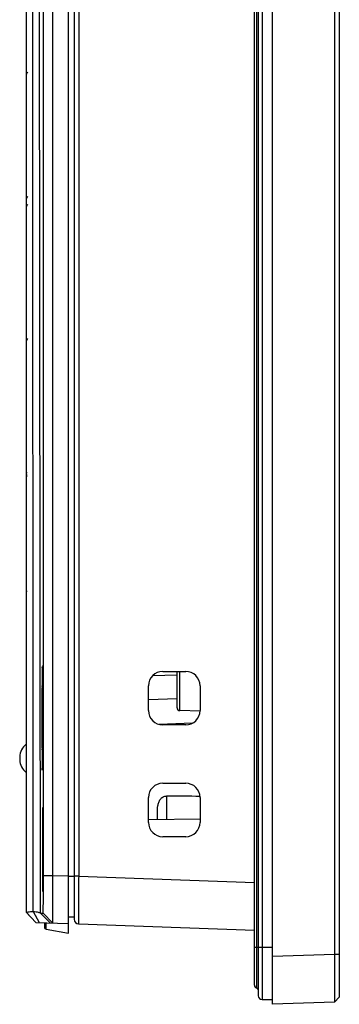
# Model space of a CAD drawing. Header units: millimetres. Extents: x 0 to 1682, y 0 to 1188.
# Tile 10 of 59: x 169 to 202, y 504 to 607. Entities that reach past the tile are written whole.
import ezdxf

# ---------------------------------------------------------------- set-up
doc = ezdxf.new("R2010")
doc.units = ezdxf.units.MM
doc.header["$LTSCALE"] = 92.51
for name, color, linetype in [('CAMERA_BRK-RTW-SHAPE', 7, 'CONTINUOUS'), ('FRONT_BEZEL-RT1951WD-SHAPE', 7, 'CONTINUOUS'), ('GASKET-RT1951WD_BASE-SHAPE', 7, 'CONTINUOUS'), ('REAR_CASE-RT1951WD-SHAPE', 7, 'CONTINUOUS')]:
    doc.layers.add(name, color=color, linetype=linetype)

msp = doc.modelspace()

# ---------------------------------------------------------------- linework, layer by layer
at = {"layer": 'CAMERA_BRK-RTW-SHAPE', "color": 7, "linetype": 'Continuous'}
msp.add_line((168.564579, 529.49285), (168.564579, 529.19285), dxfattribs=at)
for centre, start, end in [((170.164579, 529.49285), 124.32097581, 180), ((170.164579, 529.19285), 180, 235.67902419)]:
    msp.add_arc(centre, 1.6, start, end, dxfattribs=at)
at = {"layer": 'FRONT_BEZEL-RT1951WD-SHAPE', "color": 7, "linetype": 'Continuous'}
for p, q in [((195.064579, 503.59285), (195.064579, 831.99285)), ((202.064579, 831.248404), (202.064579, 504.337295)), ((201.564883, 826.7689), (201.564883, 508.816799)), ((174.264579, 823.083653), (174.264579, 512.502046)), ((174.747129, 818.586395), (174.747129, 516.999305)), ((183.564579, 538.44285), (185.964579, 538.44285)), ((185.064579, 534.640249), (185.064579, 538.44285)), ((185.356726, 534.340352), (185.356726, 538.44285)), ((185.064579, 538.064072), (182.476626, 537.973698)), ((182.064579, 534.34285), (182.064579, 536.94285)), ((187.464579, 536.94285), (187.464579, 534.34285)), ((185.064579, 535.565595), (182.064579, 535.460832)), ((187.463069, 534.285195), (185.356726, 534.340352)), ((186.663211, 533.017089), (183.172532, 532.895192)), ((185.964579, 532.84285), (183.564579, 532.84285)), ((183.564579, 526.74285), (185.964579, 526.74285)), ((182.064579, 522.64285), (182.064579, 525.24285)), ((183.947126, 525.402072), (183.947126, 522.926949)), ((187.464579, 525.24285), (187.464579, 522.64285)), ((187.464579, 522.988346), (182.064579, 522.894089)), ((185.964579, 521.14285), (183.564579, 521.14285)), ((174.747129, 516.999305), (174.264579, 516.999305)), ((174.747129, 516.999305), (193.164579, 516.356153)), ((174.747129, 512.002351), (193.164579, 511.359199)), ((201.564883, 508.816799), (195.064579, 508.589804)), ((202.064579, 508.816799), (201.564883, 508.816799)), ((202.064579, 504.337295), (201.564883, 503.819845)), ((201.564948, 503.81988), (202.064579, 504.337295)), ((201.564883, 503.819845), (195.064579, 503.59285))]:
    msp.add_line(p, q, dxfattribs=at)
for centre, radius, start, end in [((183.564579, 536.94285), 1.5, 90, 180), ((185.964579, 536.94285), 1.5, 0, 90), ((183.564579, 534.34285), 1.5, 180, 270), ((185.364579, 534.640249), 0.3, 180, 268.5), ((185.964579, 534.34285), 1.5, 270, 360), ((183.564579, 525.24285), 1.5, 90, 180), ((185.964579, 525.24285), 1.5, 0, 90), ((183.564579, 522.64285), 1.5, 180, 270), ((185.964579, 522.64285), 1.5, 270, 360), ((174.764579, 512.502046), 0.5, 180, 268)]:
    msp.add_arc(centre, radius, start, end, dxfattribs=at)
msp.add_ellipse((160.763638, 523.59285), major_axis=(64.153674, 0), ratio=0.0302453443, start_param=1.1415039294, end_param=1.2010549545, dxfattribs=at)
for points, knots in [([(183.036045, 522.910981), (183.002668, 523.154687), (182.987325, 523.647682), (183.015592, 524.264575), (183.133412, 524.74447), (183.301986, 525.076978), (183.576354, 525.336012), (183.825281, 525.403501), (183.947126, 525.402072)], [0, 0, 0, 0, 0.2505489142, 0.5010316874, 0.6262770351, 0.7512972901, 0.8758835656, 1, 1, 1, 1]), ([(174.747129, 516.999305), (174.745997, 516.674343), (174.743991, 516.03692), (174.741724, 515.111516), (174.740303, 514.258658), (174.739837, 513.608492), (174.739981, 513.148937), (174.740322, 512.85778), (174.740866, 512.606491), (174.741685, 512.397586), (174.742441, 512.250717), (174.743439, 512.15615), (174.743736, 512.102033), (174.745254, 512.061241), (174.744002, 512.02872), (174.748079, 512.015084), (174.745095, 512.002426), (174.747129, 512.002351)], [0, 0, 0, 0, 0.195092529, 0.3826805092, 0.5555703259, 0.7071085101, 0.7730097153, 0.8314639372, 0.8819090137, 0.9238602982, 0.95691537, 0.9700045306, 0.9807576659, 0.989150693, 0.9951613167, 0.9987781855, 1, 1, 1, 1]), ([(201.564883, 508.816799), (201.566054, 508.492384), (201.568128, 507.856122), (201.570473, 506.93242), (201.571944, 506.081067), (201.572435, 505.431848), (201.572286, 504.972678), (201.571956, 504.68142), (201.571348, 504.4298), (201.570654, 504.220132), (201.569399, 504.054706), (201.568887, 503.944722), (201.567132, 503.88057), (201.567634, 503.849123), (201.564736, 503.831531), (201.566559, 503.821547), (201.564948, 503.81988)], [0, 0, 0, 0, 0.1947663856, 0.3819864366, 0.5545521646, 0.7058829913, 0.7717485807, 0.8302194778, 0.8807384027, 0.9228218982, 0.9560629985, 0.9801414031, 0.9886714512, 0.9948309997, 0.9986082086, 1, 1, 1, 1])]:
    msp.add_open_spline(points, degree=3, knots=knots, dxfattribs=at)
at = {"layer": 'GASKET-RT1951WD_BASE-SHAPE', "color": 7, "linetype": 'Continuous'}
for p, q in [((193.564579, 831.09285), (193.564579, 504.49285)), ((193.964579, 831.49285), (193.964579, 504.09285)), ((193.164579, 505.59285), (193.164579, 829.99285)), ((193.404579, 505.298911), (193.404579, 830.286788)), ((193.164579, 509.59285), (195.064579, 509.59285)), ((193.964579, 504.09285), (195.064579, 504.09285))]:
    msp.add_line(p, q, dxfattribs=at)
for centre, radius, start, end in [((193.464579, 505.59285), 0.3, 180, 258.46304097), ((193.364579, 505.102952), 0.2, 0, 78.46304097), ((193.964579, 504.49285), 0.4, 180, 270)]:
    msp.add_arc(centre, radius, start, end, dxfattribs=at)
at = {"layer": 'REAR_CASE-RT1951WD-SHAPE', "color": 7, "linetype": 'Continuous'}
for p, q in [((173.664579, 511.040154), (173.664579, 823.545545)), ((171.054659, 517.09335), (171.054659, 818.492349)), ((172.054024, 517.09335), (172.054024, 818.492349)), ((169.264579, 513.193806), (169.264634, 647.254737)), ((170.747476, 513.142022), (170.594717, 637.233949)), ((169.986769, 513.322664), (169.912619, 636.974284)), ((169.264572, 559.318806), (169.264575, 559.241753)), ((169.264573, 559.133843), (169.264578, 559.076179)), ((169.264577, 558.986418), (169.264579, 558.967354)), ((170.914584, 538.204444), (170.914549, 538.05877)), ((170.916289, 538.337481), (170.916208, 538.204435)), ((170.953384, 538.204435), (170.916208, 538.204435)), ((170.918036, 538.457511), (170.917919, 538.337459)), ((170.951674, 538.337459), (170.917919, 538.337459)), ((170.91982, 538.564204), (170.919675, 538.457479)), ((170.949917, 538.457479), (170.919675, 538.457479)), ((170.921635, 538.657269), (170.921473, 538.564165)), ((170.948119, 538.564165), (170.921473, 538.564165)), ((170.923477, 538.736449), (170.923308, 538.657226)), ((170.948119, 538.657226), (170.923308, 538.657226)), ((170.92534, 538.801529), (170.925174, 538.736405)), ((170.946284, 538.736405), (170.925174, 538.736405)), ((170.927217, 538.85233), (170.927067, 538.801486)), ((170.928981, 538.85229), (170.928736, 538.888612)), ((170.929105, 538.888711), (170.928981, 538.85229)), ((170.943608, 538.946066), (170.942525, 538.801486)), ((170.944253, 538.80149), (170.943912, 538.935614)), ((170.945552, 538.872672), (170.944418, 538.736405)), ((170.946115, 538.736405), (170.945851, 538.859957)), ((170.947466, 538.784807), (170.946284, 538.657226)), ((170.947957, 538.657226), (170.947761, 538.769863)), ((170.949346, 538.682711), (170.948119, 538.564165)), ((170.949772, 538.564165), (170.949635, 538.665579)), ((170.951186, 538.566664), (170.949917, 538.457479)), ((170.951556, 538.457479), (170.951468, 538.547391)), ((170.952981, 538.436985), (170.951674, 538.337459)), ((170.953303, 538.337459), (170.953255, 538.415623)), ((170.954378, 538.270787), (170.953384, 538.204435)), ((170.955024, 538.138183), (170.954992, 538.270636)), ((170.905497, 537.147763), (170.905905, 536.943981)), ((170.906836, 537.362531), (170.907169, 537.15597)), ((170.962423, 537.15597), (170.907169, 537.15597)), ((170.908273, 537.550033), (170.908509, 537.358193)), ((170.961084, 537.358193), (170.908509, 537.358193)), ((170.909765, 537.73111), (170.90992, 537.550096)), ((170.959672, 537.550096), (170.90992, 537.550096)), ((170.911318, 537.900843), (170.9114, 537.731152)), ((170.958192, 537.731152), (170.9114, 537.731152)), ((170.912925, 538.058765), (170.912945, 537.900865)), ((170.956648, 537.900865), (170.912945, 537.900865)), ((170.955044, 538.05877), (170.914549, 538.05877)), ((170.956656, 537.969885), (170.956674, 538.112827)), ((170.95822, 537.789589), (170.958295, 537.94263)), ((170.959713, 537.597788), (170.959852, 537.76051)), ((170.961129, 537.39501), (170.961341, 537.566967)), ((170.962465, 537.181809), (170.962756, 537.362531)), ((170.963717, 536.95877), (170.964095, 537.147763)), ((170.900977, 536.197529), (170.968615, 536.197529)), ((170.900977, 536.197529), (170.901672, 536.010349)), ((170.902601, 536.25535), (170.901126, 536.236873)), ((170.901126, 536.236873), (170.968615, 536.236873)), ((170.901975, 536.447482), (170.967617, 536.447482)), ((170.901975, 536.447482), (170.902601, 536.25535)), ((170.903618, 536.493053), (170.902139, 536.485654)), ((170.968615, 536.25535), (170.902601, 536.25535)), ((170.903063, 536.68961), (170.964872, 536.68961)), ((170.903063, 536.68961), (170.903618, 536.493053)), ((170.967617, 536.493053), (170.903618, 536.493053)), ((170.904238, 536.923251), (170.963687, 536.923251)), ((170.904238, 536.923251), (170.90472, 536.722806)), ((170.964872, 536.722806), (170.90472, 536.722806)), ((170.963687, 536.943981), (170.905905, 536.943981)), ((170.964467, 536.493053), (170.964467, 536.958769)), ((170.964467, 530.700045), (170.964467, 536.485654)), ((170.964872, 536.722806), (170.965354, 536.923251)), ((170.965975, 536.493053), (170.966529, 536.68961)), ((170.966992, 536.25535), (170.967617, 536.447482)), ((170.968466, 536.236873), (170.966992, 536.25535)), ((170.96792, 536.010349), (170.968615, 536.197529)), ((170.897935, 535.133458), (170.971657, 535.133458)), ((170.897935, 535.133458), (170.898887, 534.971061)), ((170.89944, 535.238365), (170.898024, 535.176384)), ((170.898024, 535.176384), (170.971657, 535.176384)), ((170.898549, 535.407671), (170.971043, 535.407671)), ((170.898549, 535.407671), (170.89944, 535.238365)), ((170.900089, 535.501159), (170.898653, 535.449873)), ((170.898653, 535.449873), (170.971043, 535.449873)), ((170.899262, 535.67691), (170.970331, 535.67691)), ((170.899262, 535.67691), (170.900089, 535.501159)), ((170.900834, 535.758722), (170.899381, 535.718272)), ((170.899381, 535.718272), (170.970331, 535.718272)), ((170.971568, 535.238365), (170.89944, 535.238365)), ((170.900072, 535.940437), (170.96952, 535.940437)), ((170.900072, 535.940437), (170.900834, 535.758722)), ((170.971043, 535.501159), (170.900089, 535.501159)), ((170.901672, 536.010349), (170.900206, 535.980845)), ((170.900206, 535.980845), (170.96952, 535.980845)), ((170.970331, 535.758722), (170.900834, 535.758722)), ((170.96952, 536.010349), (170.901672, 536.010349)), ((170.969386, 535.980845), (170.96792, 536.010349)), ((170.968758, 535.758722), (170.96952, 535.940437)), ((170.970211, 535.718272), (170.968758, 535.758722)), ((170.969503, 535.501159), (170.970331, 535.67691)), ((170.970939, 535.449873), (170.969503, 535.501159)), ((170.970153, 535.238365), (170.971043, 535.407671)), ((170.971568, 535.176384), (170.970153, 535.238365)), ((170.970706, 534.971061), (170.971657, 535.133458)), ((170.897824, 534.149464), (170.896529, 534.046687)), ((170.896529, 534.046687), (170.973088, 534.046687)), ((170.896707, 534.288545), (170.972886, 534.288545)), ((170.896707, 534.288545), (170.897824, 534.149464)), ((170.898078, 534.425863), (170.896747, 534.332931)), ((170.896747, 534.332931), (170.972886, 534.332931)), ((170.897013, 534.573127), (170.972579, 534.573127)), ((170.897013, 534.573127), (170.898078, 534.425863)), ((170.898432, 534.699979), (170.89707, 534.617147)), ((170.89707, 534.617147), (170.972579, 534.617147)), ((170.897423, 534.855022), (170.972169, 534.855022)), ((170.897423, 534.855022), (170.898432, 534.699979)), ((170.898887, 534.971061), (170.897496, 534.898555)), ((170.897496, 534.898555), (170.972169, 534.898555)), ((170.971769, 534.149464), (170.897824, 534.149464)), ((170.972845, 534.425863), (170.898078, 534.425863)), ((170.972522, 534.699979), (170.898432, 534.699979)), ((170.972096, 534.971061), (170.898887, 534.971061)), ((170.972096, 534.898555), (170.970706, 534.971061)), ((170.97116, 534.699979), (170.972169, 534.855022)), ((170.972522, 534.617147), (170.97116, 534.699979)), ((170.971515, 534.425863), (170.972579, 534.573127)), ((170.972845, 534.332931), (170.971515, 534.425863)), ((170.971769, 534.149464), (170.972886, 534.288545)), ((170.973063, 534.046687), (170.971769, 534.149464)), ((170.896408, 533.714445), (170.973185, 533.714445)), ((170.896408, 533.714445), (170.89762, 533.59285)), ((170.89762, 533.59285), (170.896408, 533.471255)), ((170.896408, 533.471255), (170.973176, 533.471255)), ((170.897671, 533.871539), (170.896416, 533.759199)), ((170.896416, 533.759199), (170.973185, 533.759199)), ((170.896416, 533.426501), (170.973176, 533.426501)), ((170.896416, 533.426501), (170.897671, 533.314161)), ((170.896505, 534.002055), (170.973088, 534.002055)), ((170.896505, 534.002055), (170.897671, 533.871539)), ((170.897671, 533.314161), (170.896505, 533.183644)), ((170.896505, 533.183644), (170.973063, 533.183644)), ((170.896529, 533.139013), (170.973063, 533.139013)), ((170.896529, 533.139013), (170.897824, 533.036236)), ((170.897824, 533.036236), (170.896707, 532.897155)), ((170.971972, 533.59285), (170.89762, 533.59285)), ((170.971921, 533.871539), (170.897671, 533.871539)), ((170.971921, 533.314161), (170.897671, 533.314161)), ((170.971769, 533.036236), (170.897824, 533.036236)), ((170.971769, 533.036236), (170.973063, 533.139013)), ((170.972886, 532.897155), (170.971769, 533.036236)), ((170.971921, 533.871539), (170.973088, 534.002055)), ((170.973176, 533.759199), (170.971921, 533.871539)), ((170.971921, 533.314161), (170.973176, 533.426501)), ((170.973088, 533.183644), (170.971921, 533.314161)), ((170.971972, 533.59285), (170.973185, 533.714445)), ((170.973185, 533.471255), (170.971972, 533.59285)), ((170.896707, 532.897155), (170.972845, 532.897155)), ((170.896747, 532.852768), (170.971515, 532.852768)), ((170.896747, 532.852768), (170.898078, 532.759836)), ((170.898078, 532.759836), (170.897013, 532.612572)), ((170.897013, 532.612572), (170.972522, 532.612572)), ((170.89707, 532.568553), (170.97116, 532.568553)), ((170.89707, 532.568553), (170.898432, 532.48572)), ((170.898432, 532.48572), (170.897423, 532.330677)), ((170.897423, 532.330677), (170.972096, 532.330677)), ((170.897496, 532.287145), (170.970706, 532.287145)), ((170.897496, 532.287145), (170.898887, 532.214638)), ((170.898887, 532.214638), (170.897935, 532.052241)), ((170.897935, 532.052241), (170.971568, 532.052241)), ((170.898024, 532.009315), (170.970153, 532.009315)), ((170.898024, 532.009315), (170.89944, 531.947334)), ((170.971515, 532.759836), (170.898078, 532.759836)), ((170.97116, 532.48572), (170.898432, 532.48572)), ((170.970706, 532.214638), (170.898887, 532.214638)), ((170.970153, 531.947334), (170.971568, 532.009315)), ((170.970706, 532.214638), (170.972096, 532.287145)), ((170.971657, 532.052241), (170.970706, 532.214638)), ((170.97116, 532.48572), (170.972522, 532.568553)), ((170.972169, 532.330677), (170.97116, 532.48572)), ((170.971515, 532.759836), (170.972845, 532.852768)), ((170.972579, 532.612572), (170.971515, 532.759836)), ((170.89944, 531.947334), (170.898549, 531.778028)), ((170.898549, 531.778028), (170.969503, 531.778028)), ((170.898653, 531.735826), (170.969503, 531.735826)), ((170.898653, 531.735826), (170.900089, 531.68454)), ((170.900089, 531.68454), (170.899262, 531.508789)), ((170.899262, 531.508789), (170.968758, 531.508789)), ((170.899381, 531.467428), (170.968758, 531.467428)), ((170.899381, 531.467428), (170.900834, 531.426977)), ((170.970153, 531.947334), (170.89944, 531.947334)), ((170.900834, 531.426977), (170.900072, 531.245262)), ((170.900072, 531.245262), (170.96792, 531.245262)), ((170.969503, 531.68454), (170.900089, 531.68454)), ((170.900206, 531.204854), (170.96792, 531.204854)), ((170.900206, 531.204854), (170.901672, 531.17535)), ((170.968758, 531.426977), (170.900834, 531.426977)), ((170.901672, 531.17535), (170.900977, 530.98817)), ((170.900977, 530.98817), (170.966992, 530.98817)), ((170.901126, 530.948826), (170.966992, 530.948826)), ((170.901126, 530.948826), (170.902601, 530.93035)), ((170.96792, 531.17535), (170.901672, 531.17535)), ((170.902601, 530.93035), (170.901975, 530.738217)), ((170.966992, 530.93035), (170.902601, 530.93035)), ((170.966992, 530.93035), (170.968466, 530.948826)), ((170.967617, 530.738217), (170.966992, 530.93035)), ((170.96792, 531.17535), (170.969386, 531.204854)), ((170.968615, 530.98817), (170.96792, 531.17535)), ((170.968758, 531.426977), (170.970211, 531.467428)), ((170.96952, 531.245262), (170.968758, 531.426977)), ((170.969503, 531.68454), (170.970939, 531.735826)), ((170.970331, 531.508789), (170.969503, 531.68454)), ((170.971043, 531.778028), (170.970153, 531.947334)), ((170.901975, 530.738217), (170.965975, 530.738217)), ((170.903618, 530.692647), (170.903063, 530.496089)), ((170.903063, 530.496089), (170.964872, 530.496089)), ((170.965975, 530.692647), (170.903618, 530.692647)), ((170.90472, 530.462893), (170.904238, 530.262448)), ((170.904238, 530.262448), (170.963687, 530.262448)), ((170.964872, 530.462893), (170.90472, 530.462893)), ((170.905905, 530.241719), (170.905497, 530.037936)), ((170.963687, 530.241719), (170.905905, 530.241719)), ((170.907169, 530.029729), (170.906836, 529.823168)), ((170.962423, 530.029729), (170.907169, 530.029729)), ((170.962756, 529.823168), (170.962465, 530.00389)), ((170.964095, 530.037936), (170.963717, 530.226929)), ((170.964467, 530.226931), (170.964467, 530.692647)), ((170.965354, 530.262448), (170.964872, 530.462893)), ((170.966529, 530.496089), (170.965975, 530.692647)), ((170.908509, 529.827506), (170.908273, 529.635667)), ((170.961084, 529.827506), (170.908509, 529.827506)), ((170.90992, 529.635603), (170.909765, 529.454589)), ((170.959672, 529.635603), (170.90992, 529.635603)), ((170.9114, 529.454547), (170.911318, 529.284856)), ((170.958192, 529.454547), (170.9114, 529.454547)), ((170.912945, 529.284834), (170.912925, 529.126934)), ((170.956648, 529.284834), (170.912945, 529.284834)), ((170.955044, 529.126929), (170.914549, 529.126929)), ((170.914549, 529.126929), (170.914584, 528.981255)), ((170.953384, 528.981264), (170.916208, 528.981264)), ((170.916208, 528.981264), (170.916289, 528.848218)), ((170.953384, 528.981264), (170.954378, 528.914913)), ((170.954992, 528.915064), (170.955024, 529.047517)), ((170.956674, 529.072872), (170.956656, 529.215815)), ((170.958295, 529.243069), (170.95822, 529.396111)), ((170.959852, 529.425189), (170.959713, 529.587911)), ((170.961341, 529.618732), (170.961129, 529.79069)), ((170.951674, 528.84824), (170.917919, 528.84824)), ((170.917919, 528.84824), (170.918036, 528.728189)), ((170.949917, 528.72822), (170.919675, 528.72822)), ((170.919675, 528.72822), (170.91982, 528.621496)), ((170.946284, 528.621534), (170.921473, 528.621534)), ((170.921473, 528.621534), (170.921635, 528.528431)), ((170.944418, 528.528474), (170.923308, 528.528474)), ((170.923308, 528.528474), (170.923477, 528.44925)), ((170.942525, 528.449295), (170.925174, 528.449295)), ((170.925174, 528.449295), (170.92534, 528.38417)), ((170.938682, 528.384214), (170.927067, 528.384214)), ((170.927067, 528.384214), (170.927217, 528.33337)), ((170.928736, 528.297088), (170.928981, 528.333409)), ((170.928981, 528.333409), (170.929105, 528.296988)), ((170.935958, 528.095366), (170.936742, 528.275147)), ((170.942525, 528.384214), (170.943608, 528.239634)), ((170.943912, 528.250085), (170.944253, 528.384209)), ((170.944418, 528.449295), (170.945552, 528.313027)), ((170.945851, 528.325742), (170.946115, 528.449295)), ((170.946284, 528.528474), (170.947466, 528.400892)), ((170.947761, 528.415837), (170.947957, 528.528474)), ((170.948119, 528.621534), (170.949346, 528.502988)), ((170.949635, 528.520121), (170.949772, 528.621534)), ((170.949917, 528.72822), (170.951186, 528.619035)), ((170.951468, 528.638309), (170.951556, 528.72822)), ((170.951674, 528.84824), (170.952981, 528.748715)), ((170.953255, 528.770077), (170.953303, 528.84824)), ((171.012584, 524.136284), (171.012956, 524.129364)), ((171.012956, 524.129364), (171.013424, 524.119302)), ((171.013424, 524.119302), (171.013956, 524.106268)), ((171.013956, 524.106268), (171.014829, 524.081397)), ((171.014829, 524.081397), (171.015762, 524.050189)), ((171.015762, 524.050189), (171.017072, 523.9984)), ((171.017072, 523.9984), (171.018787, 523.916418)), ((171.018787, 523.916418), (171.020558, 523.813817)), ((171.020558, 523.813817), (171.022378, 523.688365)), ((171.022378, 523.688365), (171.024253, 523.535481)), ((171.024253, 523.535481), (171.026184, 523.350107)), ((171.026184, 523.350107), (171.028132, 523.129344)), ((171.028132, 523.129344), (171.02968, 522.925438)), ((171.02968, 522.925438), (171.031579, 522.631553)), ((171.031579, 522.631553), (171.033413, 522.287685)), ((171.033413, 522.287685), (171.035115, 521.890058)), ((171.035115, 521.890058), (171.036602, 521.437648)), ((171.036602, 521.437648), (171.037576, 521.03601)), ((171.037576, 521.03601), (171.038307, 520.599861)), ((171.038307, 520.599861), (171.038739, 520.131186)), ((171.038828, 519.79285), (171.038697, 519.385276)), ((171.038739, 520.131186), (171.038828, 519.79285)), ((171.038836, 519.860915), (171.03884, 519.79285)), ((171.03884, 519.79285), (171.038836, 519.7221)), ((171.037777, 518.651771), (171.036814, 518.225596)), ((171.038217, 518.920048), (171.037777, 518.651771)), ((171.038697, 519.385276), (171.038217, 518.920048)), ((171.035597, 517.828528), (171.034168, 517.463146)), ((171.036814, 518.225596), (171.035597, 517.828528)), ((171.02902, 516.569852), (171.027143, 516.339544)), ((171.030841, 516.833422), (171.02902, 516.569852)), ((171.03257, 517.131183), (171.030841, 516.833422)), ((171.034168, 517.463146), (171.03257, 517.131183)), ((171.054659, 517.09335), (172.054024, 517.09335)), ((172.054024, 517.09335), (173.664579, 517.037108)), ((173.664579, 517.016156), (174.264579, 517.016156)), ((174.264579, 516.999305), (174.264579, 512.719202)), ((171.013757, 515.474378), (171.013277, 515.463102)), ((171.014278, 515.48813), (171.013757, 515.474378)), ((171.015117, 515.513445), (171.014278, 515.48813)), ((171.01632, 515.556413), (171.015117, 515.513445)), ((171.017935, 515.626485), (171.01632, 515.556413)), ((171.019654, 515.717177), (171.017935, 515.626485)), ((171.021463, 515.831605), (171.019654, 515.717177)), ((171.023336, 515.972281), (171.021463, 515.831605)), ((171.025238, 516.14098), (171.023336, 515.972281)), ((171.027143, 516.339544), (171.025238, 516.14098)), ((171.013277, 515.463102), (171.012857, 515.454395)), ((169.264579, 513.193806), (170.26397, 512.158906)), ((169.267325, 513.188215), (169.596859, 512.848372)), ((169.596859, 512.848372), (170.002163, 512.42978)), ((169.986769, 513.322664), (170.592555, 512.147432)), ((170.747476, 513.142022), (171.026991, 513.132262)), ((170.747476, 513.142022), (171.746842, 512.107123)), ((171.026991, 513.132262), (172.026357, 512.097362)), ((174.264579, 512.719202), (173.664579, 512.719202)), ((170.26397, 512.158906), (173.664579, 512.040154)), ((171.164579, 512.127456), (171.164579, 511.648792)), ((171.329849, 511.45183), (171.329849, 512.121685)), ((171.329849, 511.45183), (173.664579, 511.040154))]:
    msp.add_line(p, q, dxfattribs=at)
for points in [[(171.01234, 524.140149), (171.012362, 524.139844), (171.012449, 524.138512), (171.012584, 524.136284)], [(171.012857, 515.454395), (171.012528, 515.448464), (171.012469, 515.447497)]]:
    msp.add_lwpolyline(points, dxfattribs=at)
for centre, radius, start, end in [((169.764579, 558.835743), 0.5, 169.57694562, 180.00000001), ((173.264579, 546.893083), 4, 180, 181.43499182), ((171.364579, 511.648792), 0.2, 180, 260)]:
    msp.add_arc(centre, radius, start, end, dxfattribs=at)
for start_param, end_param in [(-0.0302498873, -0.0221099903), (-0.0826097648, -0.0744698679), (-0.1349696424, -0.1268297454), (-0.1873295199, -0.179189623), (-0.2396893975, -0.2315495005), (-0.2920492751, -0.2839093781), (-0.3444091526, -0.3362692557), (-0.3967690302, -0.3886291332), (-0.4491289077, -0.4409890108), (-0.5014887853, -0.4933488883), (-0.5538486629, -0.5457087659), (-0.6062085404, -0.5980686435), (-0.658568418, -0.650428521), (-0.7109282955, -0.7027883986), (-0.7632881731, -0.7551482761), (-0.8156480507, -0.8075081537), (-0.8680079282, -0.8598680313), (1.0693075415, 1.0774474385), (1.0169476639, 1.0250875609), (0.9645877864, 0.9727276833), (0.9142622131, 0.9203678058), (-0.9203678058, -0.9122279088), (-0.9727276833, -0.9645877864), (-1.0250875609, -1.0169476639), (-1.0774474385, -1.0693075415), (1.2787470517, 1.2868869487), (1.2263871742, 1.2345270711), (1.1740272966, 1.1821671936), (1.1216674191, 1.129807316), (-1.129807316, -1.1216674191), (-1.1821671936, -1.1740272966), (-1.2345270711, -1.2263871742), (-1.2868869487, -1.2787470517), (1.488186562, 1.4963264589), (1.4358266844, 1.4439665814), (1.3834668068, 1.3916067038), (1.3311069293, 1.3392468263), (-1.3392468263, -1.3311069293), (-1.3916067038, -1.3834668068), (-1.4439665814, -1.4358266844), (-1.4963264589, -1.488186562), (1.5405464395, 1.5486863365), (-4.6902789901, -4.6821390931), (-4.6379191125, -4.6297792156), (-1.6534060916, -1.6452661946), (-1.5486863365, -1.5405464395), (-1.6010462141, -1.5929063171), (-4.585559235, -4.577419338), (-4.5331993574, -4.5250594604), (-4.4808394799, -4.4726995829), (-4.4284796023, -4.4203397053), (-1.8628456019, -1.8547057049), (-1.8104857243, -1.8023458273), (-1.7581258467, -1.7499859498), (-1.7057659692, -1.6976260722), (-4.3761197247, -4.3679798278), (-4.3237598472, -4.3156199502), (-4.2713999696, -4.2632600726), (-4.2190400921, -4.2109001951), (-2.0722851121, -2.0641452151), (-2.0199252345, -2.0117853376), (-1.967565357, -1.95942546), (-1.9152054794, -1.9070655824), (-4.1666802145, -4.1585403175), (-4.1143203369, -4.10618044), (-4.0619604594, -4.0599253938), (-2.2817246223, -2.2735847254), (-2.2293647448, -2.2212248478), (-2.1770048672, -2.1688649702), (-2.1246449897, -2.1165050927), (-2.5958838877, -2.5877439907), (-2.5435240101, -2.5353841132), (-2.4911641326, -2.4830242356), (-2.438804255, -2.430664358), (-2.3864443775, -2.3783044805), (-2.3340844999, -2.3259446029), (-3.1194826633, -3.1113427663), (-3.0671227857, -3.0589828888), (-3.0147629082, -3.0066230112), (-2.9624030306, -2.9542631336), (-2.9100431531, -2.9019032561), (-2.8576832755, -2.8495433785), (-2.8053233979, -2.797183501), (-2.7529635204, -2.7448236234), (-2.7006036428, -2.6924637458), (-2.6482437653, -2.6401038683)]:
    msp.add_ellipse((170.934796, 533.59285), major_axis=(0, 5.5), ratio=0.0069814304, start_param=start_param, end_param=end_param, dxfattribs=at)
for points in [[(169.264579, 600.8489), (169.264579, 600.976182), (169.320908, 601.111661), (169.411025, 601.201548)], [(169.264579, 587.815306), (169.264579, 587.942794), (169.320848, 588.078504), (169.411025, 588.168621)], [(169.264579, 586.992006), (169.264579, 587.119494), (169.320848, 587.255205), (169.411025, 587.345322)], [(169.264579, 572.938135), (169.264579, 573.065682), (169.32083, 573.20146), (169.411025, 573.291645)], [(170.739502, 513.157263), (170.743449, 513.153104), (170.747021, 513.147738), (170.747476, 513.142022)]]:
    msp.add_open_spline(points, degree=3, dxfattribs=at)
for points, knots in [([(170.977351, 519.79285), (170.977352, 520.672126), (170.982496, 522.080246), (170.986874, 523.48856), (170.999413, 524.017322)], [0, 0, 0, 0, 0.6244032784, 1, 1, 1, 1]), ([(170.999413, 524.017322), (171.000831, 524.077129), (171.007963, 524.315246), (171.015312, 524.078723), (171.016721, 524.019711)], [0, 0, 0, 0, 0.5033455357, 1, 1, 1, 1]), ([(171.016721, 524.019711), (171.017841, 523.972821), (171.022881, 523.709725), (171.025427, 523.44659), (171.027312, 523.23036)], [0, 0, 0, 0, 0.1782444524, 1, 1, 1, 1]), ([(171.027312, 523.23036), (171.029299, 523.002481), (171.036716, 521.879347), (171.03874, 520.756183), (171.038836, 519.860915)], [0, 0, 0, 0, 0.2028995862, 1, 1, 1, 1]), ([(170.999469, 515.566002), (170.986849, 516.094426), (170.982545, 517.503535), (170.977352, 518.912446), (170.977351, 519.79285)], [0, 0, 0, 0, 0.3751472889, 1, 1, 1, 1]), ([(171.038836, 519.7221), (171.0388, 519.404645), (171.037716, 518.287888), (171.034339, 517.17112), (171.027455, 516.371846)], [0, 0, 0, 0, 0.2842645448, 1, 1, 1, 1]), ([(171.05216, 515.447343), (171.052579, 515.578896), (171.054074, 516.127563), (171.054659, 516.676233), (171.054659, 517.09335)], [0, 0, 0, 0, 0.2397673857, 1, 1, 1, 1]), ([(172.026357, 512.097362), (172.024341, 512.097433), (172.028372, 512.110171), (172.024046, 512.123696), (172.026216, 512.156293), (172.0251, 512.197079), (172.025492, 512.251231), (172.025424, 512.345825), (172.025946, 512.49272), (172.026677, 512.701629), (172.027818, 512.952883), (172.029262, 513.243959), (172.031739, 513.70333), (172.035561, 514.353243), (172.040968, 515.205824), (172.047183, 516.131055), (172.051679, 516.7684), (172.054024, 517.09335)], [0, 0, 0, 0, 0.0012113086, 0.0048273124, 0.0108406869, 0.019239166, 0.0299991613, 0.0430949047, 0.0761637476, 0.1181253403, 0.1685734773, 0.2270234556, 0.2929137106, 0.4444141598, 0.6172844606, 0.8048723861, 1, 1, 1, 1]), ([(171.016778, 515.568362), (171.015359, 515.50856), (171.008226, 515.270454), (171.000879, 515.506985), (170.999469, 515.566002)], [0, 0, 0, 0, 0.5033055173, 1, 1, 1, 1]), ([(171.027455, 516.371846), (171.026718, 516.286297), (171.0241, 516.018459), (171.0211, 515.750611), (171.016778, 515.568362)], [0, 0, 0, 0, 0.3193998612, 1, 1, 1, 1]), ([(171.026991, 513.132262), (171.030399, 513.132143), (171.026733, 513.153693), (171.033258, 513.176101), (171.032317, 513.230605), (171.035363, 513.298457), (171.036726, 513.388316), (171.039529, 513.544043), (171.042313, 513.783455), (171.045431, 514.119673), (171.048126, 514.516544), (171.050445, 514.965852), (171.051633, 515.281994), (171.05216, 515.447343)], [0, 0, 0, 0, 0.0044178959, 0.0174786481, 0.0391652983, 0.0693635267, 0.1079262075, 0.1546505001, 0.2716057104, 0.4178454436, 0.5904011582, 0.7857693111, 1, 1, 1, 1]), ([(169.264579, 513.193806), (169.264579, 513.214524), (169.349068, 513.24897), (169.476034, 513.27446), (169.710438, 513.304538), (169.885537, 513.316745), (169.986769, 513.322664)], [0, 0, 0, 0, 0.0835978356, 0.2806537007, 0.5908346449, 1, 1, 1, 1]), ([(169.986769, 513.322664), (170.083723, 513.310582), (170.256844, 513.286457), (170.484306, 513.247059), (170.636799, 513.206767), (170.719528, 513.178305), (170.739502, 513.157263)], [0, 0, 0, 0, 0.3783037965, 0.6784273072, 0.8876624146, 1, 1, 1, 1])]:
    msp.add_open_spline(points, degree=3, knots=knots, dxfattribs=at)

doc.saveas('drawing.dxf')
